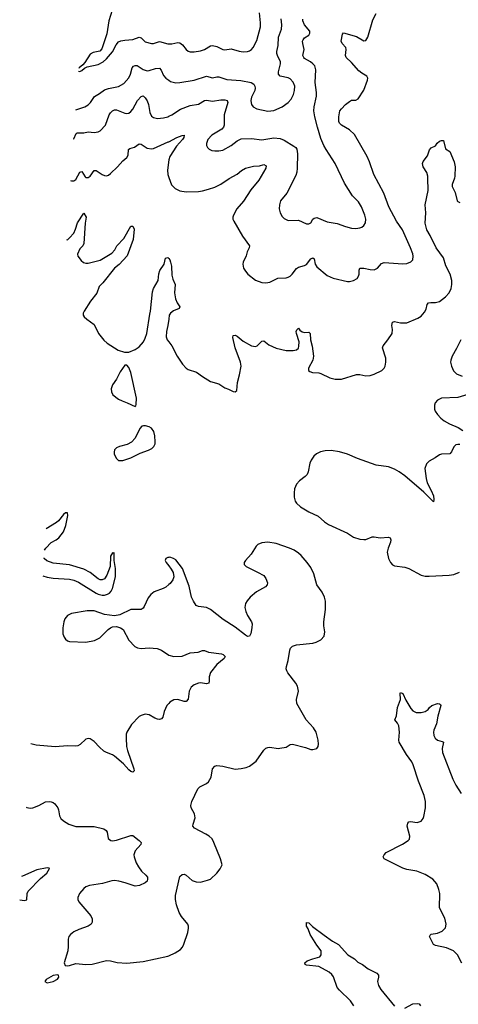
# Model space of a CAD drawing. Header units: inches. Extents: x 1174277 to 1307032, y 522670 to 678486.
# Tile 97 of 121: x 1198541 to 1202834, y 653246 to 662881. Entities that reach past the tile are written whole.
import ezdxf

# ---------------------------------------------------------------- set-up
doc = ezdxf.new("R2010")
doc.units = ezdxf.units.IN
doc.header["$MEASUREMENT"] = 0
for name, color, linetype in [('B1695', 7, 'Continuous'), ('B1696', 7, 'Continuous'), ('B2605', 7, 'Continuous'), ('B2606', 7, 'Continuous')]:
    doc.layers.add(name, color=color, linetype=linetype)

msp = doc.modelspace()

# ---------------------------------------------------------------- linework, layer by layer
at = {"layer": 'B1695', "color": 6}
for points, elevation in [([(1199164, 660000), (1199163.8, 659990), (1199172.8, 659972.8), (1199196.9, 659950), (1199270, 659897.8), (1199311.6, 659810), (1199363.8, 659743.8), (1199396.2, 659716.2), (1199505.9, 659645.9), (1199568.4, 659628.4), (1199610, 659628.4), (1199670, 659654.3), (1199710, 659678.6), (1199752.7, 659730), (1199770, 659763.5), (1199786.1, 659810), (1199815.8, 660000)], 1200), ([(1200000, 659949.7), (1199991.9, 659890), (1199976.6, 659830), (1199976.5, 659776.5), (1199983.8, 659750), (1200000, 659728.5)], 1200), ([(1198784.7, 657689.3), (1198795.7, 657710), (1198850, 657766), (1198897.2, 657790), (1198925.4, 657810), (1198970.1, 657870), (1198994.1, 657930), (1199012.5, 658030), (1199010, 658056.3), (1198990, 658055.8), (1198970, 658039.7), (1198921.6, 657978.4), (1198900.3, 657959.7), (1198799.8, 657898.7)], 1100), ([(1198766.7, 657438.9), (1198810, 657425.5), (1198870, 657415.8), (1199030, 657406.5), (1199070, 657397.3), (1199115.5, 657375.5), (1199290, 657268.3), (1199310, 657259), (1199350, 657251), (1199370, 657250.2), (1199401.8, 657258.2), (1199420.1, 657270), (1199438, 657290), (1199450, 657315.3), (1199478.8, 657430), (1199478.5, 657510), (1199464.8, 657590), (1199466.4, 657666.4), (1199458, 657662), (1199450, 657663.9), (1199430, 657632.4), (1199425.9, 657530), (1199394.8, 657445.2), (1199370, 657410.2), (1199350, 657399.4), (1199330, 657399.8), (1199310, 657408.4), (1199230.6, 657470.6), (1199170, 657502.7), (1199030, 657545.4), (1198870, 657562.3), (1198807.2, 657587.2), (1198781.9, 657610), (1198779.4, 657615.7)], 1100), ([(1200000, 657619.4), (1199990, 657618.5), (1199970.6, 657610), (1199966.7, 657590), (1199975.3, 657570), (1200000, 657536.9)], 1200), ([(1200000, 657353.6), (1199970.4, 657329.6), (1199944.9, 657315.1), (1199858.9, 657281.1), (1199823.8, 657256.2), (1199797.6, 657222.4), (1199761.1, 657138.9), (1199750, 657123.7), (1199730.2, 657110), (1199630, 657110.4), (1199521.5, 657058.5), (1199470, 657046.7), (1199370, 657061.8), (1199270, 657094.8), (1199202.8, 657097.2), (1199048.3, 657071.7), (1199010.1, 657049.9), (1198982.6, 657017.4), (1198972.2, 656987.8), (1198963.4, 656930), (1198965.1, 656870), (1198977.1, 656837.1), (1198990, 656818.5), (1199010, 656802.8), (1199030, 656796.1), (1199190, 656791.1), (1199274.8, 656805.2), (1199327, 656833), (1199406.6, 656913.4), (1199430, 656931), (1199450, 656940.6), (1199490, 656942.2), (1199526.7, 656930), (1199552.6, 656912.6), (1199609.7, 656809.7), (1199667.9, 656747.9), (1199692.9, 656732.9), (1199730, 656728), (1199810, 656735.3), (1199886.2, 656726.2), (1199930, 656710.1), (1200000, 656661.7)], 1200), ([(1200000, 656189.7), (1199983.1, 656170), (1199954.8, 656110), (1199943.6, 656056.4), (1199930, 656039.9), (1199910, 656034), (1199890, 656036.1), (1199865.4, 656045.4), (1199810, 656077.7), (1199770, 656085.9), (1199730, 656073.7), (1199710, 656061), (1199635.7, 655984.3), (1199588.9, 655910), (1199583.1, 655890), (1199582.1, 655850), (1199586.8, 655770), (1199595.1, 655730), (1199657.7, 655550), (1199660.2, 655530), (1199650, 655517.4), (1199630, 655525.5), (1199610, 655541.8), (1199557.7, 655597.7), (1199470, 655675.1), (1199450, 655688.1), (1199390, 655710.3), (1199364.5, 655724.5), (1199322.1, 655762.1), (1199270, 655818.7), (1199230, 655844.8), (1199210, 655847.2), (1199190, 655839.8), (1199133.2, 655786.8), (1199110, 655775.3), (1199090, 655771.5), (1199010, 655776.5), (1198890, 655764.5), (1198703.3, 655783.3), (1198648.8, 655795.6)], 1200), ([(1198605.2, 655174.4), (1198611.7, 655171.7), (1198644.9, 655164.9), (1198670, 655169.2), (1198728.7, 655191.3), (1198793, 655227), (1198828.7, 655231.3), (1198850, 655227.9), (1198870, 655220.1), (1198886.8, 655206.8), (1198913.7, 655170), (1198921.4, 655150), (1198931.4, 655091.4), (1198945.2, 655065.2), (1198970, 655041.1), (1199023.2, 655010), (1199090, 654985.2), (1199270, 654987), (1199363.7, 654963.7), (1199388.1, 654948.1), (1199397, 654930), (1199408.7, 654870), (1199433.4, 654850), (1199450, 654846.9), (1199490, 654851.2), (1199630, 654897), (1199650, 654896.4), (1199711.6, 654850), (1199729.4, 654830), (1199728.5, 654810), (1199670, 654746.9), (1199658.9, 654710), (1199660.7, 654690), (1199681.5, 654630), (1199703, 654590), (1199735.1, 654550), (1199777.5, 654510), (1199790.7, 654490), (1199793.9, 654470), (1199787.7, 654452.3), (1199770, 654433.9), (1199714.9, 654410), (1199670, 654402.3), (1199574.4, 654434.4), (1199510.1, 654449.9), (1199470, 654456.9), (1199444.5, 654455.5), (1199350.5, 654429.5), (1199224.9, 654410), (1199190, 654394.1), (1199170, 654379.2), (1199126.1, 654330), (1199110.9, 654290), (1199111.7, 654270), (1199119.4, 654250), (1199237.5, 654110), (1199250, 654083.8), (1199252.2, 654050), (1199241.3, 654030), (1199212.2, 654010), (1199120.6, 653979.4), (1199070, 653954.6), (1199038, 653930), (1199023.2, 653910), (1199016.9, 653883.1), (1199017, 653810), (1199011.8, 653768.2), (1198975.8, 653650), (1198986.2, 653626.2), (1199010, 653623), (1199030, 653626.1), (1199090, 653645.2), (1199190, 653634.7), (1199250, 653637.6), (1199390, 653673.4), (1199430, 653671.2), (1199494.1, 653654.1), (1199590, 653647.2), (1199750, 653664.7), (1199990, 653716.6), (1200000, 653721.1)], 1200), ([(1198541.4, 654267.5), (1198590, 654261), (1198612.2, 654267.8), (1198615.9, 654330), (1198625.6, 654354.4), (1198744.5, 654475.5), (1198808.4, 654530), (1198834, 654574), (1198830, 654579.3), (1198810, 654581.1), (1198710, 654562.5), (1198570, 654500.1), (1198557.5, 654496.7)], 1100)]:
    msp.add_lwpolyline(points, dxfattribs=dict(at, elevation=elevation))
at = {"layer": 'B1695', "color": 6, "elevation": 1200}
for points in [[(1199590, 659502), (1199570, 659499.6), (1199525.3, 659434.7), (1199490, 659362), (1199451.1, 659308.9), (1199436.9, 659270), (1199439.1, 659239.1), (1199451.7, 659210), (1199510, 659168.4), (1199543.1, 659150), (1199592.6, 659132.6), (1199670, 659095.5), (1199677.7, 659102.3), (1199682.8, 659117.2), (1199683.8, 659176.2), (1199630.7, 659430), (1199610, 659479.1)], [(1199771.6, 658908.4), (1199751.6, 658908.4), (1199737.2, 658902.8), (1199718.2, 658881.8), (1199672.2, 658787.8), (1199634.1, 658745.9), (1199594.3, 658725.7), (1199516.7, 658703.3), (1199488.4, 658690), (1199470, 658673.3), (1199464.6, 658650), (1199466.3, 658630), (1199487.5, 658587.5), (1199510, 658569), (1199550, 658566.8), (1199630, 658592.8), (1199719.7, 658640.3), (1199803.5, 658670), (1199833.6, 658686.4), (1199854.9, 658705.1), (1199866.1, 658730), (1199868.8, 658750), (1199863.9, 658810), (1199855.3, 658850), (1199830, 658884.8), (1199810, 658897)], [(1198910, 653533.3), (1198870, 653527.5), (1198801.1, 653490), (1198786, 653470), (1198810, 653456.5), (1198870, 653469.4), (1198910, 653491.7), (1198924.2, 653510), (1198920.9, 653530)]]:
    msp.add_lwpolyline(points, close=True, dxfattribs=at)
at = {"layer": 'B1696', "color": 6}
for points, elevation in [([(1199445.4, 662974.6), (1199415.2, 662870), (1199395.5, 662744.5), (1199344.2, 662595.8), (1199325.6, 662574.4), (1199259.1, 662560.9), (1199230, 662543.1), (1199178.7, 662461.3), (1199160.5, 662439.5), (1199123.6, 662410), (1199119.6, 662402.5)], 1600), ([(1199117.8, 662376.7), (1199130, 662374.9), (1199150, 662384.9), (1199174.5, 662405.5), (1199200.3, 662419.7), (1199310, 662443.7), (1199357.8, 662470), (1199390, 662499.1), (1199450, 662566), (1199484.1, 662635.9), (1199510, 662665), (1199530, 662673.4), (1199570, 662680.5), (1199650, 662687.8), (1199710, 662709.7), (1199730, 662703), (1199770, 662664.6), (1199830, 662647.5), (1199850, 662648.5), (1199910, 662666.8), (1199990, 662645.5), (1200000, 662645.6)], 1600), ([(1199090.3, 662000.2), (1199177.5, 662030), (1199210, 662048.6), (1199235.8, 662070), (1199274.6, 662130), (1199322.2, 662157.8), (1199370, 662194.7), (1199410, 662209.6), (1199510, 662229.3), (1199561.9, 662258.1), (1199608.8, 662311.2), (1199626.3, 662350), (1199642.4, 662410), (1199654.9, 662425.1), (1199670, 662434.2), (1199690, 662431.7), (1199750, 662393.8), (1199790, 662381), (1199810, 662383.1), (1199870, 662404.2), (1199910, 662406.8), (1199926.4, 662386.4), (1199950, 662336.3), (1199971.5, 662310), (1200000, 662290.1)], 1500), ([(1199069.4, 661714.3), (1199070, 661715), (1199092.6, 661767.4), (1199104.5, 661775.5), (1199170, 661775.1), (1199210, 661784.6), (1199270, 661776.2), (1199310, 661782.9), (1199330, 661794.7), (1199380.1, 661850), (1199417.5, 661950), (1199428.7, 661970), (1199449.3, 661990), (1199470, 661999.6), (1199490, 662000.5), (1199570, 661966.5), (1199590, 661962.8), (1199610, 661967.2), (1199630, 661981.8), (1199650, 662006.7), (1199695.1, 662090), (1199730, 662130.7), (1199750, 662135.2), (1199770, 662117.1), (1199787.7, 662087.7), (1199801, 662050), (1199813.8, 661973.8), (1199830, 661937.5), (1199850, 661923.3), (1199890, 661916.1), (1199950, 661921), (1199990, 661932.3), (1200000, 661937.2)], 1400), ([(1199039.8, 661307.8), (1199050, 661303.4), (1199070, 661303.6), (1199090, 661317), (1199130, 661388.8), (1199150, 661394.4), (1199183.1, 661343.1), (1199190, 661336.6), (1199210, 661336.7), (1199231.7, 661350), (1199270, 661404.2), (1199290, 661407.2), (1199350, 661365), (1199370, 661355.1), (1199390, 661354), (1199410, 661360.8), (1199430, 661375.1), (1199498.4, 661441.6), (1199550, 661499.8), (1199590, 661532), (1199603.1, 661556.9), (1199604.8, 661610), (1199617.8, 661622.2), (1199664.6, 661635.4), (1199710, 661666.6), (1199730, 661664.6), (1199790, 661625.4), (1199830, 661617.7), (1199850, 661621.4), (1199995.1, 661684.9), (1200000, 661687.4)], 1300), ([(1200000, 661511), (1199999.7, 661510), (1199988.2, 661408.2), (1199990, 661366), (1200000, 661338.7)], 1300), ([(1198998.8, 660730), (1199008.4, 660728.4), (1199030, 660745.3), (1199070, 660793), (1199088.1, 660830), (1199107.7, 660892.3), (1199170, 660988.4), (1199190.5, 660950), (1199181.1, 660890), (1199170.4, 660690), (1199158.8, 660670), (1199130, 660637.7), (1199106.9, 660586.9), (1199110, 660568.3), (1199143.5, 660523.5), (1199165.9, 660505.9), (1199190, 660497.8), (1199210, 660498.1), (1199330, 660527.7), (1199443.3, 660596.7), (1199472, 660628), (1199491.2, 660670), (1199559.2, 660740.8), (1199630, 660859.6), (1199650, 660860.9), (1199661.5, 660830), (1199651.3, 660730), (1199594, 660570), (1199513.8, 660486.2), (1199468.5, 660450), (1199354.5, 660305.5), (1199318, 660270), (1199296, 660204), (1199233, 660127), (1199171, 660030), (1199164.1, 660010), (1199164, 660000)], 1200), ([(1199815.8, 660000), (1199820.5, 660030), (1199840.6, 660219.4), (1199852.4, 660250), (1199897.3, 660330), (1199904.8, 660395.2), (1199913, 660427), (1199954, 660490), (1199970, 660546.7), (1199990, 660554.9), (1200000, 660543.1)], 1200)]:
    msp.add_lwpolyline(points, dxfattribs=dict(at, elevation=elevation))
at = {"layer": 'B2605', "color": 6}
for points, elevation in [([(1200000, 659728.5), (1200029.1, 659690), (1200083.2, 659590), (1200135.7, 659510), (1200170, 659470.1), (1200190, 659457.2), (1200271.5, 659431.5), (1200330, 659389.2), (1200410, 659340.6), (1200490, 659316.5), (1200550, 659277.8), (1200585.1, 659265.1), (1200630, 659241.3), (1200650, 659239.1), (1200666.8, 659253.2), (1200671.6, 659330), (1200693.5, 659406.5), (1200709.3, 659490.7), (1200702.9, 659530), (1200649, 659670), (1200626.9, 659770), (1200630, 659791.5), (1200650, 659794.2), (1200670, 659785.1), (1200730, 659734.4), (1200810, 659688.6), (1200850, 659683.5), (1200867, 659690), (1200910, 659735.9), (1200930, 659737.1), (1200981, 659701), (1201050, 659668.4), (1201150, 659643.2), (1201216.8, 659643.2), (1201250, 659650.2), (1201270, 659667.8), (1201274.9, 659685.1), (1201276.6, 659730), (1201250.5, 659809.5), (1201248.9, 659830), (1201252.8, 659847.2), (1201270, 659864), (1201284.2, 659844.2), (1201306.7, 659826.7), (1201330, 659820.1), (1201370, 659822.1), (1201382.8, 659810), (1201386, 659750), (1201404.9, 659684.9), (1201417.7, 659590), (1201409.8, 659550), (1201368.3, 659470), (1201368.9, 659448.9), (1201379.8, 659439.8), (1201408.3, 659428.3), (1201470, 659425.3), (1201490, 659420.1), (1201577.9, 659377.9), (1201630, 659362.7), (1201690, 659364.4), (1201839, 659410), (1201870.1, 659410.1), (1201930, 659396.6), (1201970, 659399.2), (1202010, 659411.9), (1202086.6, 659450), (1202107.2, 659470), (1202117.3, 659490), (1202126, 659530), (1202125.4, 659570), (1202092.4, 659670), (1202097.7, 659690), (1202145.8, 659750), (1202185.4, 659810), (1202190.4, 659849.6), (1202182.9, 659890), (1202190, 659920.8), (1202210, 659929.4), (1202270, 659914.4), (1202330, 659913.3), (1202438.8, 659961.2), (1202470, 659981.7), (1202486.1, 660000)], 1200), ([(1200011.9, 660000), (1200005.5, 659990), (1200000, 659949.7)], 1200), ([(1202859.5, 659750), (1202816.4, 659663.6), (1202772.9, 659590), (1202759.7, 659550), (1202758.8, 659530), (1202766, 659490), (1202785.6, 659445.6), (1202816.8, 659416.8), (1202873.3, 659393.3)], 1200), ([(1202926, 659214), (1202830, 659183.2), (1202670, 659177.9), (1202630, 659158.5), (1202608.5, 659131.5), (1202600.7, 659110), (1202601.8, 659070), (1202609.2, 659049.2), (1202630, 659018.8), (1202662.5, 658982.5), (1202696.3, 658956.3), (1202747.3, 658927.3), (1202832.1, 658892.1), (1202879.9, 658859.9)], 1200), ([(1202850, 658723.1), (1202830, 658724.6), (1202810, 658719.9), (1202790, 658702.9), (1202768.6, 658651.4), (1202750, 658633.8), (1202670, 658630.6), (1202650, 658624.2), (1202606.6, 658593.4), (1202550, 658561.6), (1202524.3, 658535.7), (1202505.3, 658490), (1202518.2, 658390), (1202530.4, 658350), (1202570, 658272.5), (1202590, 658220.2), (1202595.2, 658184.8), (1202590, 658164.5), (1202496.7, 658256.7), (1202310, 658417), (1202256.7, 658456.7), (1202210, 658482.1), (1202150, 658504.4), (1202030, 658522.5), (1201847.4, 658587.4), (1201750, 658629.7), (1201670, 658653.9), (1201590, 658666.2), (1201530, 658663.5), (1201486.7, 658653.3), (1201445.9, 658634.1), (1201418.8, 658610), (1201392.5, 658570), (1201379.7, 658540.3), (1201364.9, 658455.1), (1201354.6, 658430), (1201336.2, 658410), (1201280.4, 658370), (1201250, 658335.9), (1201231.4, 658290), (1201227.7, 658250), (1201229.3, 658209.3), (1201238.4, 658170), (1201250.1, 658150), (1201290, 658113.9), (1201370, 658065.8), (1201461.6, 658021.6), (1201526.2, 657966.2), (1201562.2, 657942.2), (1201750, 657855.3), (1201810, 657817.3), (1201870, 657798.1), (1201910, 657793), (1201930, 657794.4), (1201990, 657820.7), (1202010, 657822.2), (1202070, 657810.1), (1202150, 657816.5), (1202166.5, 657810), (1202174.2, 657790), (1202170.7, 657770), (1202147.2, 657710), (1202139.3, 657670), (1202150.1, 657610.1), (1202170, 657569.1), (1202190, 657547.6), (1202210, 657537.6), (1202310, 657522.9), (1202350, 657510.7), (1202470, 657445.9), (1202510, 657437), (1202550, 657436.6), (1202745.8, 657445.8), (1202790, 657453), (1202845.7, 657474.3)], 1200), ([(1200000, 653721.1), (1200064.2, 653750), (1200116.7, 653783.3), (1200134.6, 653805.4), (1200147.3, 653832.7), (1200187.6, 653950), (1200194.3, 653990), (1200193.5, 654010), (1200185.4, 654030), (1200124.4, 654104.4), (1200103.2, 654143.2), (1200077.6, 654217.6), (1200066, 654270), (1200065.4, 654310), (1200110, 654497.1), (1200130, 654517.4), (1200150, 654518.2), (1200170, 654508.6), (1200230, 654458.6), (1200270, 654444.2), (1200310, 654442.6), (1200381, 654459), (1200410, 654471.5), (1200469.7, 654530), (1200505.1, 654570), (1200524, 654610), (1200506.6, 654670), (1200442.4, 654830), (1200424, 654864), (1200395.5, 654890), (1200363.1, 654910), (1200250.7, 654970), (1200236.9, 654990), (1200237.7, 655010), (1200257.2, 655070), (1200256.9, 655090), (1200251, 655111), (1200218.3, 655170), (1200216.8, 655190), (1200225.7, 655230), (1200285.3, 655354.7), (1200305.9, 655374.1), (1200370, 655405), (1200390, 655422.8), (1200414.3, 655470), (1200430, 655550.4), (1200450, 655576.5), (1200470, 655581.5), (1200530, 655577.4), (1200650, 655546.9), (1200710, 655552.4), (1200757.6, 655562.4), (1200790, 655575.3), (1200856.2, 655623.8), (1200930, 655731.5), (1200950, 655751.3), (1200970, 655760.2), (1200990, 655762), (1201070, 655749.1), (1201088.8, 655751.2), (1201150, 655763.2), (1201190, 655786.9), (1201210, 655790.2), (1201338.1, 655758.1), (1201390, 655740.3), (1201410, 655738.7), (1201449, 655750), (1201463.7, 655770), (1201467.5, 655792.5), (1201463.5, 655830), (1201443.4, 655910), (1201418.4, 655950), (1201346.1, 656030), (1201255.4, 656190), (1201249.9, 656230), (1201269.3, 656310), (1201260.4, 656360.4), (1201243.2, 656390), (1201167, 656490), (1201154.6, 656510), (1201149, 656530), (1201151.2, 656550), (1201170.3, 656610), (1201184, 656710), (1201192.4, 656730), (1201210, 656749.4), (1201250, 656763.3), (1201410, 656780.9), (1201444.5, 656790), (1201490, 656811.3), (1201521.6, 656850), (1201529, 656890), (1201519, 656950), (1201517.4, 656990), (1201533.5, 657110), (1201533.4, 657190), (1201523, 657230), (1201500.7, 657280.7), (1201450, 657351.5), (1201419.1, 657459.1), (1201390, 657522), (1201355.3, 657570), (1201296.5, 657636.5), (1201270, 657661.5), (1201228.5, 657688.5), (1201180.5, 657710), (1201050, 657755.4), (1200970, 657768), (1200910, 657761.1), (1200873.1, 657746.9), (1200854.4, 657730), (1200808.1, 657651.9), (1200750.3, 657590), (1200737.6, 657570), (1200739.5, 657550), (1200756.4, 657530), (1200870, 657475.2), (1200930, 657440.6), (1200951.4, 657411.4), (1200967.8, 657370), (1200965, 657350), (1200947.6, 657330), (1200859.2, 657280.8), (1200796.5, 657230), (1200766.7, 657193.3), (1200753, 657167), (1200746.4, 657130), (1200754.5, 657090), (1200772.1, 657050), (1200808.8, 656990), (1200815.1, 656970), (1200813.6, 656930), (1200803.8, 656876.2), (1200790, 656847.4), (1200770, 656846.5), (1200750, 656857.9), (1200650, 656935.7), (1200532.5, 657012.5), (1200408.7, 657110), (1200368.7, 657128.7), (1200290, 657139.1), (1200269.9, 657149.9), (1200242.4, 657190), (1200224.3, 657230), (1200198.9, 657338.9), (1200135.5, 657510), (1200070, 657594.2), (1200047.3, 657610), (1200010, 657620.3), (1200000, 657619.4)], 1200), ([(1200000, 657536.9), (1200024.3, 657504.3), (1200042.9, 657470), (1200050.2, 657430), (1200040.4, 657399.6), (1200014.5, 657365.5), (1200000, 657353.6)], 1200), ([(1200000, 656661.7), (1200001, 656661), (1200050, 656650.1), (1200130, 656652), (1200210, 656685.2), (1200288.6, 656691.4), (1200330, 656707.9), (1200350, 656708), (1200390, 656693.2), (1200515.5, 656675.5), (1200532.9, 656670), (1200551.2, 656650), (1200543.8, 656630), (1200470, 656569.8), (1200407.7, 656492.3), (1200394.6, 656450), (1200395.7, 656410), (1200391.5, 656388.5), (1200370, 656382.4), (1200310, 656392.9), (1200290, 656389.9), (1200250, 656373.3), (1200220.6, 656350), (1200200.1, 656310), (1200189.6, 656230.4), (1200171.7, 656208.3), (1200150, 656208.4), (1200090, 656227.3), (1200050, 656226.2), (1200010, 656201.3), (1200000, 656189.7)], 1200), ([(1202870, 653649.8), (1202825.3, 653730), (1202788.1, 653768.1), (1202717.8, 653797.8), (1202610, 653820.5), (1202590.9, 653830.9), (1202552.8, 653910), (1202558.5, 653921.5), (1202569, 653931), (1202630, 653940.6), (1202677.4, 653962.6), (1202707.3, 653992.7), (1202715.8, 654030), (1202701.5, 654090), (1202651.1, 654190), (1202652.1, 654330), (1202644.9, 654370), (1202624.2, 654424.2), (1202585.6, 654470), (1202510, 654516.7), (1202428.7, 654548.7), (1202330, 654564.9), (1202290, 654577), (1202109.3, 654669.3), (1202102.7, 654682.7), (1202100.4, 654690), (1202107.4, 654710), (1202129.7, 654730), (1202286.6, 654813.4), (1202344.7, 654850), (1202356.6, 654863.4), (1202359.8, 654890), (1202334, 654990), (1202341.4, 655018.6), (1202349.7, 655030.3), (1202365.3, 655034.7), (1202430, 655025.8), (1202470, 655038.8), (1202490, 655064.7), (1202496.6, 655083.4), (1202511.6, 655170), (1202512.5, 655230), (1202501.5, 655290), (1202444.5, 655430), (1202390.8, 655590.8), (1202378.2, 655618.2), (1202325.8, 655690), (1202255.3, 655810), (1202251.7, 655830), (1202258.5, 655910), (1202252, 655970), (1202237.9, 655997.9), (1202213.5, 656030), (1202228.5, 656070), (1202239.8, 656150), (1202267.1, 656230), (1202265.6, 656290), (1202270, 656298.8), (1202290, 656287.3), (1202321.6, 656221.6), (1202370, 656141.1), (1202390, 656118), (1202421.8, 656101.8), (1202470, 656102.6), (1202509.7, 656110.3), (1202539.3, 656130), (1202552.7, 656150), (1202574, 656170), (1202630, 656188), (1202650, 656187.3), (1202659.5, 656179.5), (1202661.6, 656170), (1202632.9, 656067.1), (1202621.1, 655990), (1202595.3, 655930), (1202591.4, 655910), (1202595.4, 655875.4), (1202609.1, 655849.1), (1202630, 655830.2), (1202677.6, 655817.6), (1202688.7, 655810), (1202676.1, 655750), (1202678, 655710), (1202781.5, 655450), (1202810.7, 655390), (1202863.5, 655310)], 1100), ([(1201812.3, 653230), (1201779, 653279), (1201670, 653384.3), (1201650.2, 653410), (1201613.5, 653513.5), (1201597.7, 653537.7), (1201570, 653561.3), (1201470, 653616.1), (1201348.3, 653628.3), (1201336.1, 653636.1), (1201332.6, 653650), (1201354.3, 653670), (1201409, 653691), (1201478, 653710), (1201492.2, 653730), (1201493.5, 653753.5), (1201490.8, 653770), (1201450, 653825.2), (1201385.6, 653930), (1201363.6, 653983.6), (1201347.3, 654010), (1201350, 654046), (1201370, 654043.8), (1201407.8, 654007.8), (1201521.6, 653921.6), (1201603.7, 653863.7), (1201660.2, 653830), (1201754.6, 653730), (1201818.3, 653690), (1201850, 653657.4), (1201896.1, 653636.1), (1201953.6, 653593.6), (1202035.3, 653550), (1202052, 653530), (1202053.7, 653510), (1202043.5, 653470), (1202051.5, 653430), (1202077.5, 653390), (1202210, 653227.8)], 1100), ([(1202310, 653207.1), (1202390, 653249), (1202430, 653254.9), (1202450.5, 653250), (1202464.4, 653230)], 1100)]:
    msp.add_lwpolyline(points, dxfattribs=dict(at, elevation=elevation))
at = {"layer": 'B2606', "color": 6}
for points, elevation in [([(1200000, 662645.6), (1200030, 662646), (1200090, 662657.4), (1200110, 662656.1), (1200136.2, 662636.2), (1200170, 662589), (1200190, 662573.6), (1200210, 662567.4), (1200250, 662566.2), (1200310, 662575.6), (1200350, 662591.4), (1200410, 662625.7), (1200430, 662629.2), (1200470, 662618.8), (1200530.4, 662589.6), (1200550, 662585.6), (1200610, 662597.2), (1200690, 662574.3), (1200730, 662567.8), (1200769.9, 662570.1), (1200790, 662577.3), (1200809.9, 662590.1), (1200827.5, 662610), (1200862.4, 662677.6), (1200899.3, 662810), (1200899.8, 662850), (1200889.2, 662950)], 1600), ([(1200000, 661338.7), (1200026.4, 661266.4), (1200063.6, 661230), (1200110, 661205.1), (1200170, 661196.3), (1200290, 661200.1), (1200330, 661205.3), (1200390, 661221.7), (1200450, 661242.8), (1200509.2, 661270.8), (1200590, 661327.4), (1200669.9, 661370), (1200713.4, 661406.6), (1200750, 661429.1), (1200830, 661448.4), (1200890, 661452.1), (1200930, 661462.9), (1200952.9, 661452.9), (1200949.5, 661430), (1200883.4, 661310), (1200803.7, 661216.3), (1200732.9, 661107.1), (1200667.8, 661030), (1200634.2, 660970), (1200628.1, 660950), (1200629, 660930), (1200637.1, 660910), (1200723.4, 660763.4), (1200790.1, 660670), (1200786.8, 660650), (1200768.7, 660611.3), (1200756.4, 660570), (1200727.4, 660510), (1200723.7, 660490), (1200732.9, 660450), (1200750, 660419), (1200774.8, 660390), (1200850, 660333), (1200910, 660310.6), (1200950, 660304.7), (1200990, 660314), (1201069.1, 660350.9), (1201150, 660356.6), (1201170, 660362.1), (1201190, 660372.6), (1201209.6, 660390.4), (1201252, 660448), (1201270, 660459.1), (1201330, 660475.3), (1201350, 660486.9), (1201390, 660542.6), (1201410, 660551.1), (1201422.7, 660542.7), (1201434.1, 660490), (1201450, 660462.5), (1201550, 660377.8), (1201610, 660350.6), (1201750, 660318.6), (1201770, 660318.3), (1201810, 660327.8), (1201843.9, 660350), (1201857.3, 660370), (1201863.2, 660390), (1201863.4, 660430), (1201871.2, 660448.8), (1201909.9, 660450.1), (1201970, 660435.5), (1202010, 660433.6), (1202043.2, 660450), (1202084, 660496), (1202110, 660504.7), (1202290, 660492.1), (1202330, 660495.3), (1202370, 660510.2), (1202388.1, 660531.9), (1202393.8, 660566.2), (1202389.9, 660590), (1202367.7, 660650), (1202286.4, 660826.4), (1202229.6, 660910), (1202153.8, 661050), (1202104.2, 661184.2), (1202006.1, 661366.1), (1201965.4, 661490), (1201942.2, 661542.2), (1201819.2, 661759.2), (1201770, 661803.2), (1201689.6, 661849.6), (1201671.8, 661870), (1201665.9, 661885.9), (1201664.1, 661930), (1201676.2, 661990), (1201689.5, 662010), (1201729.9, 662050), (1201770, 662082.1), (1201790, 662093.2), (1201830, 662094.1), (1201853.6, 662106.4), (1201910, 662192.9), (1201947, 662290), (1201948.7, 662310), (1201938.5, 662330), (1201890, 662357.4), (1201860.3, 662380.3), (1201790, 662461.2), (1201736, 662510), (1201728.7, 662531.3), (1201736.8, 662590), (1201733.7, 662610), (1201697.6, 662650), (1201689, 662670), (1201701.2, 662738.8), (1201710, 662752.9), (1201836.4, 662716.4), (1201910, 662675.6), (1201930, 662677.8), (1201950, 662710.2), (1201998.9, 662881.1), (1202030, 662943.1)], 1300), ([(1200000, 662290.1), (1200017.8, 662277.8), (1200070, 662264), (1200110, 662266), (1200250, 662291), (1200370, 662328.4), (1200430, 662312.2), (1200470, 662321.2), (1200490, 662320.9), (1200570, 662296.8), (1200706.4, 662286.4), (1200807, 662267), (1200831.5, 662250), (1200842.1, 662230), (1200845.1, 662210), (1200841.5, 662190), (1200810, 662123.9), (1200804.2, 662090), (1200806.3, 662066.3), (1200811.1, 662050), (1200827.2, 662027.2), (1200861.3, 662010), (1200970, 661987.5), (1201030, 661991.2), (1201111.9, 662028.1), (1201170.2, 662069.8), (1201197.4, 662102.6), (1201222, 662150), (1201232.6, 662190), (1201233.2, 662230), (1201219.5, 662270), (1201190, 662302.4), (1201170, 662313.9), (1201090, 662330), (1201073.5, 662350), (1201072.8, 662370), (1201094.3, 662450), (1201093.3, 662470), (1201063.9, 662530), (1201057.6, 662550), (1201057.9, 662570), (1201071.2, 662630), (1201074.2, 662710), (1201102.3, 662790), (1201106.9, 662830), (1201099.9, 662890)], 1500), ([(1200000, 661937.2), (1200030, 661951.8), (1200114.4, 662005.6), (1200210, 662040.5), (1200290, 662054.8), (1200350, 662091.1), (1200370, 662093.9), (1200430, 662084.9), (1200510, 662098.6), (1200550, 662097.4), (1200570.4, 662090.4), (1200577.4, 662070), (1200542.9, 661950), (1200542, 661850), (1200537.3, 661830), (1200519.5, 661810), (1200420.7, 661750), (1200383.1, 661710), (1200369.7, 661670), (1200370.6, 661650.6), (1200380.5, 661630), (1200396, 661616), (1200422.6, 661602.6), (1200450, 661596.5), (1200490, 661597.2), (1200530, 661606.1), (1200610, 661650.1), (1200670, 661697.1), (1200710, 661714.4), (1200810, 661717.9), (1200910, 661704.4), (1201030, 661725.5), (1201090, 661717.6), (1201130, 661701.1), (1201225.4, 661645.4), (1201244, 661630), (1201254.1, 661614.1), (1201260.1, 661570), (1201257, 661430), (1201253.9, 661390), (1201244.8, 661355.2), (1201156.3, 661183.7), (1201095, 661110), (1201083, 661070), (1201081.5, 661030), (1201090.1, 660990.1), (1201110, 660955.6), (1201130, 660936.1), (1201170, 660915.5), (1201270, 660919.1), (1201350, 660882.1), (1201370, 660882.2), (1201390, 660893.2), (1201411.8, 660928.2), (1201422.4, 660937.6), (1201450, 660946.3), (1201550, 660903.9), (1201650, 660886.5), (1201730, 660858.1), (1201790, 660842.4), (1201830, 660839.4), (1201870, 660843.1), (1201890, 660850.1), (1201910, 660866.2), (1201926.1, 660893.9), (1201928.4, 660930), (1201917.9, 660970), (1201887, 661050), (1201858.2, 661098.2), (1201798.2, 661158.2), (1201720.8, 661280.8), (1201630, 661474.9), (1201540.1, 661610), (1201518.5, 661650), (1201490, 661718.5), (1201455.5, 661830), (1201429.1, 661930), (1201420.1, 661990), (1201423.2, 662030), (1201447.1, 662132.9), (1201446.5, 662170), (1201433.1, 662266.9), (1201439.9, 662390), (1201428.7, 662428.7), (1201411.4, 662450), (1201386.8, 662470), (1201330, 662501.7), (1201321, 662510), (1201312, 662530), (1201324.5, 662590), (1201312.4, 662650), (1201310.8, 662670), (1201314.9, 662685.1), (1201330, 662702.9), (1201371.6, 662730), (1201382.5, 662750), (1201379.9, 662770), (1201328.6, 662830), (1201312.9, 662870), (1201313.5, 662886.5)], 1400), ([(1200000, 661687.4), (1200080.8, 661730), (1200130, 661748.2), (1200150, 661750.6), (1200146.7, 661730), (1200133.9, 661710), (1200076.4, 661643.6), (1200010, 661543.9), (1200000, 661511)], 1300), ([(1202486.1, 660000), (1202502, 660018), (1202519.2, 660050), (1202530, 660094.3), (1202543.1, 660110), (1202565.3, 660114.7), (1202610, 660112.7), (1202650, 660123.6), (1202707.5, 660170), (1202743.6, 660210), (1202765.4, 660250), (1202771.4, 660288.6), (1202771, 660330), (1202755.7, 660390), (1202711.2, 660471.2), (1202690, 660550), (1202618, 660650), (1202559.4, 660770), (1202525.3, 660825.3), (1202509, 660890), (1202517.3, 660990), (1202511.1, 661070), (1202539.2, 661210), (1202537.4, 661330), (1202536.1, 661350), (1202525.4, 661385.4), (1202490, 661441.5), (1202485.4, 661474.6), (1202490, 661493), (1202531.8, 661550), (1202551.7, 661608.3), (1202570, 661626.8), (1202610, 661646.8), (1202627.3, 661672.8), (1202650, 661692), (1202670, 661700.4), (1202690, 661698.8), (1202710, 661618), (1202750, 661590.7), (1202792.8, 661490), (1202802.2, 661442.2), (1202801.2, 661350), (1202798.1, 661330), (1202773.7, 661270), (1202774.3, 661250), (1202803.3, 661190), (1202823.6, 661110), (1202830, 661102.3), (1202850, 661093.5)], 1200), ([(1200000, 660543.1), (1200010, 660531.3), (1200018.1, 660510), (1200026.8, 660470), (1200030, 660382), (1200040.8, 660340.8), (1200063.5, 660290), (1200056.3, 660210), (1200067.1, 660150), (1200084, 660110), (1200110.2, 660070), (1200103.4, 660056.6), (1200046.4, 660033.6), (1200018.3, 660010), (1200011.9, 660000)], 1200)]:
    msp.add_lwpolyline(points, dxfattribs=dict(at, elevation=elevation))

doc.saveas('drawing.dxf')
